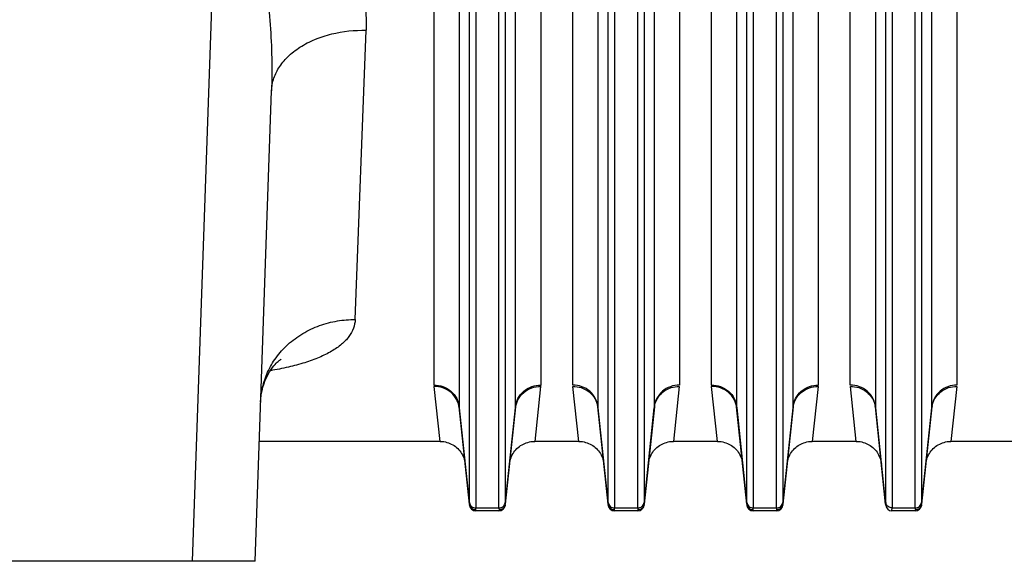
# Model space of a CAD drawing. Extents: x -3114 to 1181, y 8 to 2299.
# Tile 21 of 71: x -1881 to -1725, y 941 to 1026. Entities that reach past the tile are written whole.
import ezdxf

# ---------------------------------------------------------------- set-up
doc = ezdxf.new("R2010")
doc.units = 0
doc.header["$LTSCALE"] = 65.395
doc.layers.get('0').update_dxf_attribs({"linetype": 'CONTINUOUS'})

msp = doc.modelspace()

# ---------------------------------------------------------------- linework, layer by layer
at = {"color": 2, "linetype": 'CONTINUOUS'}
for p, q in [((-1815.01, 968.62), (-1815.01, 1075.75)), ((-1798.1, 1075.75), (-1798.1, 968.62)), ((-1793.01, 968.62), (-1793.01, 1075.75)), ((-1776.1, 1075.75), (-1776.1, 968.62)), ((-1771.01, 968.62), (-1771.01, 1075.75)), ((-1754.1, 1075.75), (-1754.1, 968.62)), ((-1749.01, 968.62), (-1749.01, 1075.75)), ((-1732.1, 1075.75), (-1732.1, 968.62)), ((-1814.06, 959.7), (-1815, 968.4)), ((-1798.12, 968.4), (-1799.05, 959.7)), ((-1792.06, 959.7), (-1793, 968.4)), ((-1776.12, 968.4), (-1777.05, 959.7)), ((-1770.06, 959.7), (-1771, 968.4)), ((-1754.12, 968.4), (-1755.05, 959.7)), ((-1748.06, 959.7), (-1749, 968.4)), ((-1732.12, 968.4), (-1733.05, 959.7)), ((-1809.41, 949.64), (-1809.4, 949.59)), ((-1803.71, 949.64), (-1803.71, 949.59)), ((-1787.41, 949.64), (-1787.4, 949.59)), ((-1781.71, 949.64), (-1781.71, 949.59)), ((-1765.41, 949.64), (-1765.4, 949.59)), ((-1759.71, 949.64), (-1759.71, 949.59)), ((-1743.41, 949.64), (-1743.4, 949.59)), ((-1737.71, 949.64), (-1737.71, 949.59)), ((-1808.41, 948.7), (-1808.41, 948.75)), ((-1804.7, 948.75), (-1804.71, 948.7)), ((-1786.41, 948.7), (-1786.41, 948.75)), ((-1782.7, 948.75), (-1782.71, 948.7)), ((-1764.41, 948.7), (-1764.41, 948.75)), ((-1760.7, 948.75), (-1760.71, 948.7)), ((-1742.41, 948.7), (-1742.41, 948.75)), ((-1738.7, 948.75), (-1738.71, 948.7))]:
    msp.add_line(p, q, dxfattribs=at)
at = {"color": 9, "linetype": 'CONTINUOUS'}
for p, q in [((-1811.03, 1074.23), (-1811.03, 965.18)), ((-1802.08, 965.18), (-1802.08, 1074.23)), ((-1789.03, 1074.23), (-1789.03, 965.18)), ((-1780.08, 965.18), (-1780.08, 1074.23)), ((-1767.03, 1074.23), (-1767.03, 965.18)), ((-1758.08, 965.18), (-1758.08, 1074.23)), ((-1745.03, 1074.23), (-1745.03, 965.18)), ((-1736.08, 965.18), (-1736.08, 1074.23)), ((-1849.49, 1051.77), (-1853.37, 940.7)), ((-1809.4, 950.02), (-1809.4, 1050.69)), ((-1803.72, 1050.69), (-1803.72, 950.02)), ((-1787.4, 950.02), (-1787.4, 1050.69)), ((-1781.72, 1050.69), (-1781.72, 950.02)), ((-1765.4, 950.02), (-1765.4, 1050.69)), ((-1759.72, 1050.69), (-1759.72, 950.02)), ((-1743.4, 950.02), (-1743.4, 1050.69)), ((-1737.72, 1050.69), (-1737.72, 950.02)), ((-1808.4, 1050.24), (-1808.4, 949.16)), ((-1804.71, 949.16), (-1804.71, 1050.24)), ((-1786.4, 1050.24), (-1786.4, 949.16)), ((-1782.71, 949.16), (-1782.71, 1050.24)), ((-1764.4, 1050.24), (-1764.4, 949.16)), ((-1760.71, 949.16), (-1760.71, 1050.24)), ((-1742.4, 1050.24), (-1742.4, 949.16)), ((-1738.71, 949.16), (-1738.71, 1050.24)), ((-1827.51, 979), (-1825.79, 1024.82)), ((-1809.41, 949.73), (-1811.03, 965.18)), ((-1802.08, 965.18), (-1803.71, 949.73)), ((-1787.41, 949.73), (-1789.03, 965.18)), ((-1780.08, 965.18), (-1781.71, 949.73)), ((-1765.41, 949.73), (-1767.03, 965.18)), ((-1758.08, 965.18), (-1759.71, 949.73)), ((-1743.41, 949.73), (-1745.03, 965.18)), ((-1736.08, 965.18), (-1737.71, 949.73)), ((-1808.4, 949.16), (-1804.71, 949.16)), ((-1786.4, 949.16), (-1782.71, 949.16)), ((-1764.4, 949.16), (-1760.71, 949.16)), ((-1742.4, 949.16), (-1738.71, 949.16))]:
    msp.add_line(p, q, dxfattribs=at)
at = {"color": 6, "linetype": 'CONTINUOUS'}
for p, q in [((-1843.38, 940.7), (-1840.78, 1015.21)), ((-1811.02, 965), (-1809.41, 949.64)), ((-1803.71, 949.64), (-1802.09, 965)), ((-1789.02, 965), (-1787.41, 949.64)), ((-1781.71, 949.64), (-1780.09, 965)), ((-1767.02, 965), (-1765.41, 949.64)), ((-1759.71, 949.64), (-1758.09, 965)), ((-1745.02, 965), (-1743.41, 949.64)), ((-1737.71, 949.64), (-1736.09, 965)), ((-1814.06, 959.7), (-1842.72, 959.7)), ((-1792.06, 959.7), (-1799.05, 959.7)), ((-1770.06, 959.7), (-1777.05, 959.7)), ((-1748.06, 959.7), (-1755.05, 959.7)), ((-1704.4, 959.7), (-1733.05, 959.7)), ((-1804.71, 948.7), (-1808.41, 948.7)), ((-1782.71, 948.7), (-1786.41, 948.7)), ((-1760.71, 948.7), (-1764.41, 948.7)), ((-1738.71, 948.7), (-1742.41, 948.7)), ((-1843.38, 940.7), (-1918.73, 940.7))]:
    msp.add_line(p, q, dxfattribs=at)
for points in [[(-1842.5, 965.96), (-1842.47, 966.49), (-1842.4, 967.09), (-1842.28, 967.7), (-1842.14, 968.29), (-1841.96, 968.86), (-1841.76, 969.39), (-1841.53, 969.89), (-1841.3, 970.34), (-1841.07, 970.73), (-1840.84, 971.08), (-1840.62, 971.38), (-1840.41, 971.64), (-1840.22, 971.86), (-1840.04, 972.06), (-1839.87, 972.22), (-1839.72, 972.36), (-1839.59, 972.48), (-1839.47, 972.57), (-1839.38, 972.64), (-1839.31, 972.69), (-1839.26, 972.72), (-1839.25, 972.73)], [(-1814.06, 959.7), (-1813.95, 959.7), (-1813.7, 959.68), (-1813.46, 959.65), (-1813.21, 959.6), (-1812.97, 959.54), (-1812.73, 959.47), (-1812.5, 959.38), (-1812.27, 959.27), (-1812.05, 959.15), (-1811.84, 959.02), (-1811.63, 958.87), (-1811.44, 958.72), (-1811.26, 958.55), (-1811.08, 958.37), (-1810.92, 958.17), (-1810.77, 957.97), (-1810.64, 957.76), (-1810.52, 957.54), (-1810.41, 957.32), (-1810.31, 957.09), (-1810.23, 956.85), (-1810.17, 956.61), (-1810.12, 956.36), (-1810.09, 956.12)], [(-1803.03, 956.12), (-1802.99, 956.36), (-1802.94, 956.61), (-1802.88, 956.85), (-1802.8, 957.09), (-1802.71, 957.32), (-1802.6, 957.54), (-1802.48, 957.76), (-1802.34, 957.97), (-1802.19, 958.17), (-1802.03, 958.37), (-1801.86, 958.55), (-1801.67, 958.72), (-1801.48, 958.87), (-1801.28, 959.02), (-1801.06, 959.15), (-1800.84, 959.27), (-1800.62, 959.38), (-1800.38, 959.47), (-1800.15, 959.54), (-1799.9, 959.6), (-1799.66, 959.65), (-1799.41, 959.68), (-1799.16, 959.7), (-1799.05, 959.7)], [(-1792.06, 959.7), (-1791.95, 959.7), (-1791.7, 959.68), (-1791.46, 959.65), (-1791.21, 959.6), (-1790.97, 959.54), (-1790.73, 959.47), (-1790.5, 959.38), (-1790.27, 959.27), (-1790.05, 959.15), (-1789.84, 959.02), (-1789.63, 958.87), (-1789.44, 958.72), (-1789.26, 958.55), (-1789.08, 958.37), (-1788.92, 958.17), (-1788.77, 957.97), (-1788.64, 957.76), (-1788.52, 957.54), (-1788.41, 957.32), (-1788.31, 957.09), (-1788.23, 956.85), (-1788.17, 956.61), (-1788.12, 956.36), (-1788.09, 956.12)], [(-1781.03, 956.12), (-1780.99, 956.36), (-1780.94, 956.61), (-1780.88, 956.85), (-1780.8, 957.09), (-1780.71, 957.32), (-1780.6, 957.54), (-1780.48, 957.76), (-1780.34, 957.97), (-1780.19, 958.17), (-1780.03, 958.37), (-1779.86, 958.55), (-1779.67, 958.72), (-1779.48, 958.87), (-1779.28, 959.02), (-1779.06, 959.15), (-1778.84, 959.27), (-1778.62, 959.38), (-1778.38, 959.47), (-1778.15, 959.54), (-1777.9, 959.6), (-1777.66, 959.65), (-1777.41, 959.68), (-1777.16, 959.7), (-1777.05, 959.7)], [(-1770.06, 959.7), (-1769.95, 959.7), (-1769.7, 959.68), (-1769.46, 959.65), (-1769.21, 959.6), (-1768.97, 959.54), (-1768.73, 959.47), (-1768.5, 959.38), (-1768.27, 959.27), (-1768.05, 959.15), (-1767.84, 959.02), (-1767.63, 958.87), (-1767.44, 958.72), (-1767.26, 958.55), (-1767.08, 958.37), (-1766.92, 958.17), (-1766.77, 957.97), (-1766.64, 957.76), (-1766.52, 957.54), (-1766.41, 957.32), (-1766.31, 957.09), (-1766.23, 956.85), (-1766.17, 956.61), (-1766.12, 956.36), (-1766.09, 956.12)], [(-1759.03, 956.12), (-1758.99, 956.36), (-1758.94, 956.61), (-1758.88, 956.85), (-1758.8, 957.09), (-1758.71, 957.32), (-1758.6, 957.54), (-1758.48, 957.76), (-1758.34, 957.97), (-1758.19, 958.17), (-1758.03, 958.37), (-1757.86, 958.55), (-1757.67, 958.72), (-1757.48, 958.87), (-1757.28, 959.02), (-1757.06, 959.15), (-1756.84, 959.27), (-1756.62, 959.38), (-1756.38, 959.47), (-1756.15, 959.54), (-1755.9, 959.6), (-1755.66, 959.65), (-1755.41, 959.68), (-1755.16, 959.7), (-1755.05, 959.7)], [(-1748.06, 959.7), (-1747.95, 959.7), (-1747.7, 959.68), (-1747.46, 959.65), (-1747.21, 959.6), (-1746.97, 959.54), (-1746.73, 959.47), (-1746.5, 959.38), (-1746.27, 959.27), (-1746.05, 959.15), (-1745.84, 959.02), (-1745.63, 958.87), (-1745.44, 958.72), (-1745.26, 958.55), (-1745.08, 958.37), (-1744.92, 958.17), (-1744.77, 957.97), (-1744.64, 957.76), (-1744.52, 957.54), (-1744.41, 957.32), (-1744.31, 957.09), (-1744.23, 956.85), (-1744.17, 956.61), (-1744.12, 956.36), (-1744.09, 956.12)], [(-1737.03, 956.12), (-1736.99, 956.36), (-1736.94, 956.61), (-1736.88, 956.85), (-1736.8, 957.09), (-1736.71, 957.32), (-1736.6, 957.54), (-1736.48, 957.76), (-1736.34, 957.97), (-1736.19, 958.17), (-1736.03, 958.37), (-1735.86, 958.55), (-1735.67, 958.72), (-1735.48, 958.87), (-1735.28, 959.02), (-1735.06, 959.15), (-1734.84, 959.27), (-1734.62, 959.38), (-1734.38, 959.47), (-1734.15, 959.54), (-1733.9, 959.6), (-1733.66, 959.65), (-1733.41, 959.68), (-1733.16, 959.7), (-1733.05, 959.7)]]:
    msp.add_lwpolyline(points, dxfattribs=at)
at = {"color": 2, "linetype": 'CONTINUOUS'}
for centre, radius, start, end in [((-1812.97, 968.62), 2.04, 180.0415, 186.0201), ((-1800.14, 968.62), 2.04, 353.9799, 359.9585), ((-1768.97, 968.62), 2.04, 180.0415, 186.0201), ((-1756.14, 968.62), 2.04, 353.9799, 359.9585), ((-1792.63, 964.62), 3.63, 6.0131, 10.0842), ((-1787.3, 965.18), 1.73, 179.9972, 185.9873), ((-1776.49, 964.62), 3.62, 169.9923, 173.9872), ((-1781.81, 965.18), 1.73, 354.0127, 0.0028), ((-1748.63, 964.62), 3.63, 6.0131, 10.0842), ((-1743.3, 965.18), 1.73, 179.9972, 185.9873), ((-1732.49, 964.62), 3.62, 169.9923, 173.9872), ((-1737.81, 965.18), 1.73, 354.0127, 0.0028), ((-1808.44, 949.82), 0.969, 185.7805, 190.9317), ((-1808.41, 949.7), 1, 186, 270), ((-1804.71, 949.7), 1, 270, 354), ((-1804.68, 949.83), 0.979, 343.621, 354.1917), ((-1804.56, 949.66), 0.852, 3.025, 4.1941), ((-1786.44, 949.82), 0.969, 185.7805, 190.9317), ((-1786.41, 949.7), 1, 186, 270), ((-1782.71, 949.7), 1, 270, 354), ((-1782.68, 949.83), 0.979, 343.621, 354.1917), ((-1782.56, 949.66), 0.852, 3.025, 4.1941), ((-1764.44, 949.82), 0.969, 185.7805, 190.9317), ((-1764.41, 949.7), 1, 186, 270), ((-1760.71, 949.7), 1, 270, 354), ((-1760.68, 949.83), 0.979, 343.621, 354.1917), ((-1760.56, 949.66), 0.852, 3.025, 4.1941), ((-1742.48, 950.11), 0.918, 186.0369, 197.0058), ((-1742.41, 949.7), 1, 186, 270), ((-1738.71, 949.7), 1, 270, 354), ((-1738.68, 949.83), 0.979, 343.621, 354.1917), ((-1738.56, 949.66), 0.852, 3.025, 4.1941), ((-1808.41, 949.84), 1.01, 264.6592, 269.8596), ((-1786.41, 949.84), 1.01, 264.6592, 269.8596), ((-1764.41, 949.84), 1.01, 264.6592, 269.8596)]:
    msp.add_arc(centre, radius, start, end, dxfattribs=at)
at = {"color": 9, "linetype": 'CONTINUOUS'}
for centre, start, end in [((-1809.3, 965.18), 179.9972, 185.9873), ((-1803.81, 965.18), 354.0127, 0.0028), ((-1765.3, 965.18), 179.9972, 185.9873), ((-1759.81, 965.18), 354.0127, 0.0028)]:
    msp.add_arc(centre, 1.73, start, end, dxfattribs=at)
for points, knots in [([(-1849.49, 1058.6), (-1848.4, 1058.6), (-1846.23, 1058.35), (-1843.18, 1057.3), (-1840.44, 1055.74), (-1837.24, 1053.25), (-1833.93, 1049.6), (-1830.84, 1044.8), (-1828.49, 1039.83), (-1826.84, 1034.81), (-1825.88, 1029.8), (-1825.73, 1026.46), (-1825.79, 1024.82)], [0, 0, 0, 0, 0.072514, 0.143934, 0.213715, 0.2818, 0.413268, 0.539551, 0.661125, 0.778213, 0.891025, 1, 1, 1, 1]), ([(-1849.49, 1051.77), (-1849.25, 1051.78), (-1848.73, 1051.72), (-1848.01, 1051.36), (-1847.35, 1050.79), (-1846.74, 1050.06), (-1846.18, 1049.2), (-1845.47, 1047.89), (-1844.72, 1046.08), (-1843.95, 1043.76), (-1843.29, 1041.32), (-1842.72, 1038.8), (-1842.06, 1035.35), (-1841.43, 1030.99), (-1840.94, 1025.71), (-1840.7, 1020.44), (-1840.72, 1016.94), (-1840.78, 1015.21)], [0, 0, 0, 0, 0.018905, 0.03895, 0.061057, 0.085418, 0.111744, 0.13972, 0.199249, 0.262068, 0.326963, 0.393176, 0.460264, 0.595714, 0.73156, 0.866642, 1, 1, 1, 1]), ([(-1840.78, 1015.21), (-1840.76, 1015.82), (-1840.54, 1017.1), (-1839.66, 1018.96), (-1838.22, 1020.71), (-1836.25, 1022.24), (-1833.88, 1023.45), (-1830.4, 1024.57), (-1827.62, 1024.86), (-1825.79, 1024.82)], [0, 0, 0, 0, 0.09407, 0.197411, 0.31239, 0.439502, 0.576646, 0.719475, 1, 1, 1, 1]), ([(-1842.5, 965.96), (-1842.47, 966.74), (-1842.26, 968.34), (-1841.46, 970.72), (-1840.11, 973.04), (-1838.22, 975.13), (-1835.87, 976.86), (-1833.2, 978.12), (-1830.37, 978.85), (-1828.45, 979), (-1827.51, 979)], [0, 0, 0, 0, 0.105821, 0.219784, 0.34151, 0.469906, 0.60298, 0.737887, 0.871306, 1, 1, 1, 1]), ([(-1827.51, 979), (-1827.53, 978.53), (-1827.72, 977.55), (-1828.49, 976.2), (-1829.69, 974.98), (-1831.3, 973.89), (-1833.27, 972.93), (-1835.57, 972.1), (-1838.17, 971.41), (-1840, 971.05), (-1840.96, 970.89)], [0, 0, 0, 0, 0.084553, 0.173989, 0.2742, 0.38884, 0.51939, 0.665713, 0.826567, 1, 1, 1, 1]), ([(-1815.01, 968.62), (-1814.54, 968.62), (-1813.56, 968.45), (-1812.27, 967.71), (-1811.35, 966.55), (-1811.08, 965.62), (-1811.03, 965.18)], [0, 0, 0, 0, 0.24608, 0.507041, 0.763683, 1, 1, 1, 1]), ([(-1811.02, 965), (-1811.07, 965.44), (-1811.34, 966.37), (-1812.26, 967.52), (-1813.55, 968.25), (-1814.53, 968.41), (-1815, 968.4)], [0, 0, 0, 0, 0.236636, 0.493016, 0.753688, 1, 1, 1, 1]), ([(-1802.09, 965), (-1802.05, 965.44), (-1801.77, 966.37), (-1800.85, 967.52), (-1799.56, 968.25), (-1798.59, 968.41), (-1798.12, 968.4)], [0, 0, 0, 0, 0.236639, 0.493021, 0.75369, 1, 1, 1, 1]), ([(-1802.08, 965.18), (-1802.04, 965.62), (-1801.76, 966.55), (-1800.84, 967.71), (-1799.55, 968.45), (-1798.57, 968.62), (-1798.1, 968.62)], [0, 0, 0, 0, 0.236317, 0.492959, 0.75392, 1, 1, 1, 1]), ([(-1771.01, 968.62), (-1770.54, 968.62), (-1769.56, 968.45), (-1768.27, 967.71), (-1767.35, 966.55), (-1767.08, 965.62), (-1767.03, 965.18)], [0, 0, 0, 0, 0.24608, 0.507041, 0.763683, 1, 1, 1, 1]), ([(-1767.02, 965), (-1767.07, 965.44), (-1767.34, 966.37), (-1768.26, 967.52), (-1769.55, 968.25), (-1770.53, 968.41), (-1771, 968.4)], [0, 0, 0, 0, 0.236636, 0.493016, 0.753688, 1, 1, 1, 1]), ([(-1758.09, 965), (-1758.05, 965.44), (-1757.77, 966.37), (-1756.85, 967.52), (-1755.56, 968.25), (-1754.59, 968.41), (-1754.12, 968.4)], [0, 0, 0, 0, 0.236639, 0.493021, 0.75369, 1, 1, 1, 1]), ([(-1758.08, 965.18), (-1758.04, 965.62), (-1757.76, 966.55), (-1756.84, 967.71), (-1755.55, 968.45), (-1754.57, 968.62), (-1754.1, 968.62)], [0, 0, 0, 0, 0.236317, 0.492959, 0.75392, 1, 1, 1, 1]), ([(-1809.4, 949.8), (-1809.4, 949.8), (-1809.4, 949.77), (-1809.4, 949.75), (-1809.41, 949.73)], [0, 0, 0, 0, 0.272206, 1, 1, 1, 1]), ([(-1809.4, 950.02), (-1809.39, 949.9), (-1809.32, 949.67), (-1809.09, 949.38), (-1808.76, 949.2), (-1808.52, 949.16), (-1808.4, 949.16)], [0, 0, 0, 0, 0.236096, 0.492651, 0.753712, 1, 1, 1, 1]), ([(-1809.4, 950.02), (-1809.4, 950), (-1809.4, 949.93), (-1809.4, 949.86), (-1809.4, 949.8)], [0, 0, 0, 0, 0.282401, 1, 1, 1, 1]), ([(-1808.41, 948.84), (-1808.41, 948.86), (-1808.4, 948.96), (-1808.4, 949.07), (-1808.4, 949.16)], [0, 0, 0, 0, 0.19628, 1, 1, 1, 1]), ([(-1804.71, 949.16), (-1804.59, 949.16), (-1804.35, 949.2), (-1804.03, 949.38), (-1803.8, 949.67), (-1803.73, 949.9), (-1803.72, 950.02)], [0, 0, 0, 0, 0.246288, 0.507349, 0.763904, 1, 1, 1, 1]), ([(-1804.71, 949.16), (-1804.71, 949.12), (-1804.71, 949.02), (-1804.71, 948.91), (-1804.7, 948.84)], [0, 0, 0, 0, 0.303535, 1, 1, 1, 1]), ([(-1803.71, 949.8), (-1803.71, 949.82), (-1803.72, 949.89), (-1803.72, 949.96), (-1803.72, 950.02)], [0, 0, 0, 0, 0.217512, 1, 1, 1, 1]), ([(-1803.71, 949.73), (-1803.71, 949.73), (-1803.71, 949.76), (-1803.71, 949.78), (-1803.71, 949.8)], [0, 0, 0, 0, 0.227784, 1, 1, 1, 1]), ([(-1787.4, 949.8), (-1787.4, 949.8), (-1787.4, 949.77), (-1787.4, 949.75), (-1787.41, 949.73)], [0, 0, 0, 0, 0.272206, 1, 1, 1, 1]), ([(-1787.4, 950.02), (-1787.39, 949.9), (-1787.32, 949.67), (-1787.09, 949.38), (-1786.76, 949.2), (-1786.52, 949.16), (-1786.4, 949.16)], [0, 0, 0, 0, 0.236096, 0.492651, 0.753712, 1, 1, 1, 1]), ([(-1787.4, 950.02), (-1787.4, 950), (-1787.4, 949.93), (-1787.4, 949.86), (-1787.4, 949.8)], [0, 0, 0, 0, 0.282401, 1, 1, 1, 1]), ([(-1786.41, 948.84), (-1786.41, 948.86), (-1786.4, 948.96), (-1786.4, 949.07), (-1786.4, 949.16)], [0, 0, 0, 0, 0.19628, 1, 1, 1, 1]), ([(-1782.71, 949.16), (-1782.59, 949.16), (-1782.35, 949.2), (-1782.03, 949.38), (-1781.8, 949.67), (-1781.73, 949.9), (-1781.72, 950.02)], [0, 0, 0, 0, 0.246288, 0.507349, 0.763904, 1, 1, 1, 1]), ([(-1782.71, 949.16), (-1782.71, 949.12), (-1782.71, 949.02), (-1782.71, 948.91), (-1782.7, 948.84)], [0, 0, 0, 0, 0.303535, 1, 1, 1, 1]), ([(-1781.71, 949.8), (-1781.71, 949.82), (-1781.72, 949.89), (-1781.72, 949.96), (-1781.72, 950.02)], [0, 0, 0, 0, 0.217512, 1, 1, 1, 1]), ([(-1781.71, 949.73), (-1781.71, 949.73), (-1781.71, 949.76), (-1781.71, 949.78), (-1781.71, 949.8)], [0, 0, 0, 0, 0.227784, 1, 1, 1, 1]), ([(-1765.4, 949.8), (-1765.4, 949.8), (-1765.4, 949.77), (-1765.4, 949.75), (-1765.41, 949.73)], [0, 0, 0, 0, 0.272206, 1, 1, 1, 1]), ([(-1765.4, 950.02), (-1765.39, 949.9), (-1765.32, 949.67), (-1765.09, 949.38), (-1764.76, 949.2), (-1764.52, 949.16), (-1764.4, 949.16)], [0, 0, 0, 0, 0.236096, 0.492651, 0.753712, 1, 1, 1, 1]), ([(-1765.4, 950.02), (-1765.4, 950), (-1765.4, 949.93), (-1765.4, 949.86), (-1765.4, 949.8)], [0, 0, 0, 0, 0.282401, 1, 1, 1, 1]), ([(-1764.41, 948.84), (-1764.41, 948.86), (-1764.4, 948.96), (-1764.4, 949.07), (-1764.4, 949.16)], [0, 0, 0, 0, 0.19628, 1, 1, 1, 1]), ([(-1760.71, 949.16), (-1760.59, 949.16), (-1760.35, 949.2), (-1760.03, 949.38), (-1759.8, 949.67), (-1759.73, 949.9), (-1759.72, 950.02)], [0, 0, 0, 0, 0.246288, 0.507349, 0.763904, 1, 1, 1, 1]), ([(-1760.71, 949.16), (-1760.71, 949.12), (-1760.71, 949.02), (-1760.71, 948.91), (-1760.7, 948.84)], [0, 0, 0, 0, 0.303535, 1, 1, 1, 1]), ([(-1759.71, 949.8), (-1759.71, 949.82), (-1759.72, 949.89), (-1759.72, 949.96), (-1759.72, 950.02)], [0, 0, 0, 0, 0.217512, 1, 1, 1, 1]), ([(-1759.71, 949.73), (-1759.71, 949.73), (-1759.71, 949.76), (-1759.71, 949.78), (-1759.71, 949.8)], [0, 0, 0, 0, 0.227784, 1, 1, 1, 1]), ([(-1738.71, 949.16), (-1738.59, 949.16), (-1738.35, 949.2), (-1738.03, 949.38), (-1737.8, 949.67), (-1737.73, 949.9), (-1737.72, 950.02)], [0, 0, 0, 0, 0.246288, 0.507349, 0.763904, 1, 1, 1, 1]), ([(-1738.71, 949.16), (-1738.71, 949.12), (-1738.71, 949.02), (-1738.71, 948.91), (-1738.7, 948.84)], [0, 0, 0, 0, 0.303535, 1, 1, 1, 1]), ([(-1737.71, 949.8), (-1737.71, 949.82), (-1737.72, 949.89), (-1737.72, 949.96), (-1737.72, 950.02)], [0, 0, 0, 0, 0.217512, 1, 1, 1, 1]), ([(-1737.71, 949.73), (-1737.71, 949.73), (-1737.71, 949.76), (-1737.71, 949.78), (-1737.71, 949.8)], [0, 0, 0, 0, 0.227784, 1, 1, 1, 1])]:
    msp.add_open_spline(points, degree=3, knots=knots, dxfattribs=at)
at = {"color": 2, "linetype": 'CONTINUOUS'}
for points, knots in [([(-1789.03, 965.18), (-1789.08, 965.64), (-1789.36, 966.57), (-1790.27, 967.7), (-1791.55, 968.44), (-1792.52, 968.62), (-1793.01, 968.62)], [0, 0, 0, 0, 0.244819, 0.492956, 0.745134, 1, 1, 1, 1]), ([(-1793, 968.4), (-1792.55, 968.41), (-1791.63, 968.27), (-1790.38, 967.6), (-1789.45, 966.55), (-1789.13, 965.68), (-1789.06, 965.25)], [0, 0, 0, 0, 0.244593, 0.503657, 0.760319, 1, 1, 1, 1]), ([(-1776.1, 968.62), (-1776.59, 968.62), (-1777.57, 968.44), (-1778.84, 967.7), (-1779.75, 966.57), (-1780.04, 965.64), (-1780.08, 965.18)], [0, 0, 0, 0, 0.254866, 0.507044, 0.755181, 1, 1, 1, 1]), ([(-1780.06, 965.25), (-1779.98, 965.68), (-1779.66, 966.54), (-1778.73, 967.6), (-1777.49, 968.27), (-1776.56, 968.41), (-1776.12, 968.4)], [0, 0, 0, 0, 0.239625, 0.496283, 0.755377, 1, 1, 1, 1]), ([(-1745.03, 965.18), (-1745.08, 965.64), (-1745.36, 966.57), (-1746.27, 967.7), (-1747.55, 968.44), (-1748.52, 968.62), (-1749.01, 968.62)], [0, 0, 0, 0, 0.244819, 0.492956, 0.745134, 1, 1, 1, 1]), ([(-1749, 968.4), (-1748.55, 968.41), (-1747.63, 968.27), (-1746.38, 967.6), (-1745.45, 966.55), (-1745.13, 965.68), (-1745.06, 965.25)], [0, 0, 0, 0, 0.244593, 0.503657, 0.760319, 1, 1, 1, 1]), ([(-1732.1, 968.62), (-1732.59, 968.62), (-1733.57, 968.44), (-1734.84, 967.7), (-1735.75, 966.57), (-1736.04, 965.64), (-1736.08, 965.18)], [0, 0, 0, 0, 0.254866, 0.507044, 0.755181, 1, 1, 1, 1]), ([(-1736.06, 965.25), (-1735.98, 965.68), (-1735.66, 966.54), (-1734.73, 967.6), (-1733.49, 968.27), (-1732.56, 968.41), (-1732.12, 968.4)], [0, 0, 0, 0, 0.239625, 0.496283, 0.755377, 1, 1, 1, 1]), ([(-1809.41, 949.73), (-1809.41, 949.72), (-1809.41, 949.69), (-1809.41, 949.66), (-1809.41, 949.64)], [0, 0, 0, 0, 0.291665, 1, 1, 1, 1]), ([(-1808.5, 948.84), (-1808.71, 948.86), (-1809.13, 949.04), (-1809.35, 949.43), (-1809.39, 949.64)], [0, 0, 0, 0, 0.502177, 1, 1, 1, 1]), ([(-1803.74, 949.55), (-1803.8, 949.35), (-1804.06, 948.97), (-1804.5, 948.84), (-1804.7, 948.84)], [0, 0, 0, 0, 0.50562, 1, 1, 1, 1]), ([(-1803.71, 949.64), (-1803.71, 949.64), (-1803.71, 949.67), (-1803.71, 949.69), (-1803.71, 949.71)], [0, 0, 0, 0, 0.214732, 1, 1, 1, 1]), ([(-1787.41, 949.73), (-1787.41, 949.72), (-1787.41, 949.69), (-1787.41, 949.66), (-1787.41, 949.64)], [0, 0, 0, 0, 0.291665, 1, 1, 1, 1]), ([(-1786.5, 948.84), (-1786.71, 948.86), (-1787.13, 949.04), (-1787.35, 949.43), (-1787.39, 949.64)], [0, 0, 0, 0, 0.502177, 1, 1, 1, 1]), ([(-1781.74, 949.55), (-1781.8, 949.35), (-1782.06, 948.97), (-1782.5, 948.84), (-1782.7, 948.84)], [0, 0, 0, 0, 0.50562, 1, 1, 1, 1]), ([(-1781.71, 949.64), (-1781.71, 949.64), (-1781.71, 949.67), (-1781.71, 949.69), (-1781.71, 949.71)], [0, 0, 0, 0, 0.214732, 1, 1, 1, 1]), ([(-1765.41, 949.73), (-1765.41, 949.72), (-1765.41, 949.69), (-1765.41, 949.66), (-1765.41, 949.64)], [0, 0, 0, 0, 0.291665, 1, 1, 1, 1]), ([(-1764.5, 948.84), (-1764.71, 948.86), (-1765.13, 949.04), (-1765.35, 949.43), (-1765.39, 949.64)], [0, 0, 0, 0, 0.502177, 1, 1, 1, 1]), ([(-1759.74, 949.55), (-1759.8, 949.35), (-1760.06, 948.97), (-1760.5, 948.84), (-1760.7, 948.84)], [0, 0, 0, 0, 0.50562, 1, 1, 1, 1]), ([(-1759.71, 949.64), (-1759.71, 949.64), (-1759.71, 949.67), (-1759.71, 949.69), (-1759.71, 949.71)], [0, 0, 0, 0, 0.214732, 1, 1, 1, 1]), ([(-1743.4, 949.8), (-1743.4, 949.8), (-1743.4, 949.77), (-1743.4, 949.75), (-1743.41, 949.73)], [0, 0, 0, 0, 0.272192, 1, 1, 1, 1]), ([(-1743.41, 949.73), (-1743.41, 949.72), (-1743.41, 949.69), (-1743.41, 949.66), (-1743.41, 949.64)], [0, 0, 0, 0, 0.291665, 1, 1, 1, 1]), ([(-1743.4, 950.02), (-1743.4, 950), (-1743.4, 949.93), (-1743.4, 949.86), (-1743.4, 949.8)], [0, 0, 0, 0, 0.282402, 1, 1, 1, 1]), ([(-1742.4, 949.16), (-1742.61, 949.16), (-1743.04, 949.29), (-1743.3, 949.65), (-1743.36, 949.84)], [0, 0, 0, 0, 0.506706, 1, 1, 1, 1]), ([(-1742.41, 948.84), (-1742.41, 948.86), (-1742.4, 948.96), (-1742.4, 949.07), (-1742.4, 949.16)], [0, 0, 0, 0, 0.19628, 1, 1, 1, 1]), ([(-1737.74, 949.55), (-1737.8, 949.35), (-1738.06, 948.97), (-1738.5, 948.84), (-1738.7, 948.84)], [0, 0, 0, 0, 0.50562, 1, 1, 1, 1]), ([(-1737.71, 949.64), (-1737.71, 949.64), (-1737.71, 949.67), (-1737.71, 949.69), (-1737.71, 949.71)], [0, 0, 0, 0, 0.214732, 1, 1, 1, 1]), ([(-1808.41, 948.75), (-1808.41, 948.75), (-1808.41, 948.78), (-1808.41, 948.81), (-1808.41, 948.84)], [0, 0, 0, 0, 0.204351, 1, 1, 1, 1]), ([(-1804.7, 948.84), (-1804.7, 948.83), (-1804.7, 948.8), (-1804.7, 948.77), (-1804.7, 948.75)], [0, 0, 0, 0, 0.296156, 1, 1, 1, 1]), ([(-1786.41, 948.75), (-1786.41, 948.75), (-1786.41, 948.78), (-1786.41, 948.81), (-1786.41, 948.84)], [0, 0, 0, 0, 0.204351, 1, 1, 1, 1]), ([(-1782.7, 948.84), (-1782.7, 948.83), (-1782.7, 948.8), (-1782.7, 948.77), (-1782.7, 948.75)], [0, 0, 0, 0, 0.296156, 1, 1, 1, 1]), ([(-1764.41, 948.75), (-1764.41, 948.75), (-1764.41, 948.78), (-1764.41, 948.81), (-1764.41, 948.84)], [0, 0, 0, 0, 0.204351, 1, 1, 1, 1]), ([(-1760.7, 948.84), (-1760.7, 948.83), (-1760.7, 948.8), (-1760.7, 948.77), (-1760.7, 948.75)], [0, 0, 0, 0, 0.296156, 1, 1, 1, 1]), ([(-1742.41, 948.75), (-1742.41, 948.75), (-1742.41, 948.78), (-1742.41, 948.81), (-1742.41, 948.84)], [0, 0, 0, 0, 0.204351, 1, 1, 1, 1]), ([(-1738.7, 948.84), (-1738.7, 948.83), (-1738.7, 948.8), (-1738.7, 948.77), (-1738.7, 948.75)], [0, 0, 0, 0, 0.296156, 1, 1, 1, 1])]:
    msp.add_open_spline(points, degree=3, knots=knots, dxfattribs=at)

doc.saveas('drawing.dxf')
